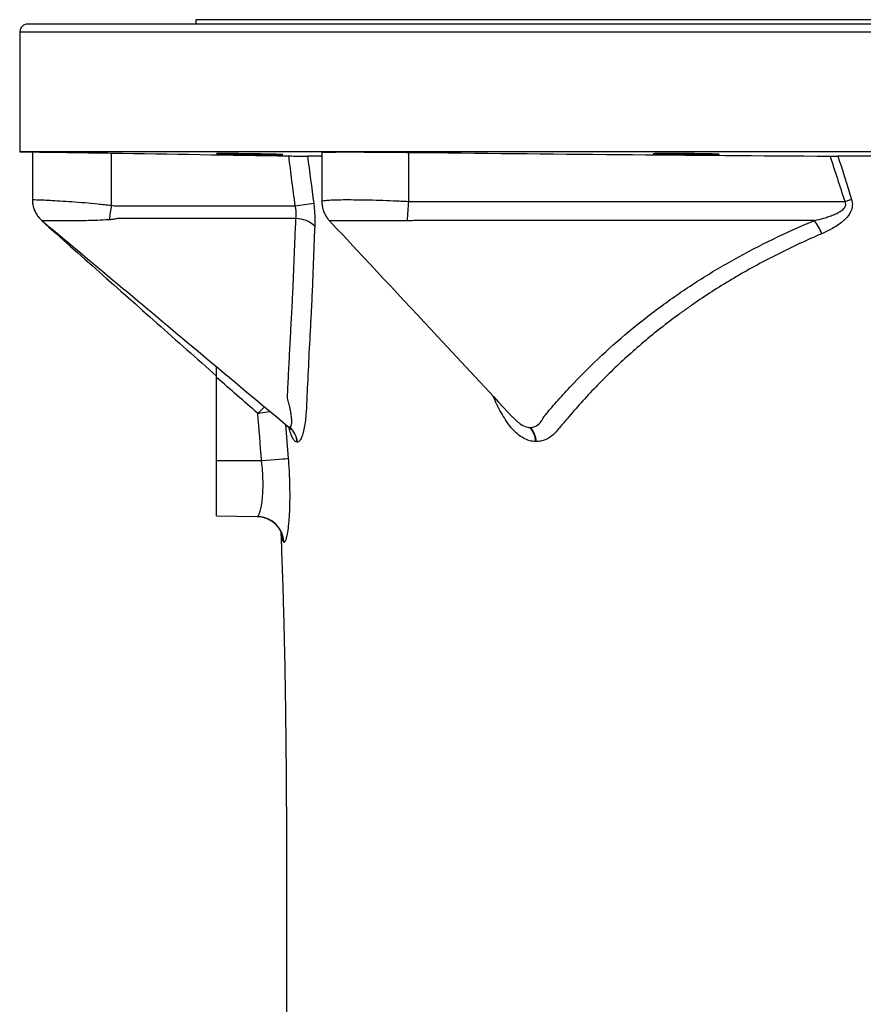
# Model space of a CAD drawing. Header units: millimetres. Extents: x 212 to 2672, y 434 to 2559.
# Tile 13 of 15: x 1859 to 2165, y 2202 to 2559. Entities that reach past the tile are written whole.
import ezdxf

# ---------------------------------------------------------------- set-up
doc = ezdxf.new("R2010")
doc.units = ezdxf.units.MM

msp = doc.modelspace()

# ---------------------------------------------------------------- linework, layer by layer
at = {"color": 7, "linetype": 'Continuous', "lineweight": 25}
for p, q in [((1922.71, 2559.08), (1922.71, 2557.48)), ((2607.71, 2559.08), (1922.71, 2559.08)), ((2265.21, 2557.48), (1861.03, 2557.48)), ((1858.71, 2554.56), (1858.71, 2511.08)), ((1858.71, 2511.08), (1863.32, 2511)), ((1863.72, 2511.08), (1858.71, 2511.08)), ((1863.32, 2511.08), (1863.32, 2493.76)), ((1977.77, 2511.08), (1863.72, 2511.08)), ((1891.98, 2510.69), (1891.98, 2491.73)), ((1968.4, 2511.08), (1968.4, 2493.1)), ((2201.62, 2511.08), (1977.77, 2511.08)), ((1999.84, 2510.94), (1999.84, 2493.14)), ((1863.32, 2493.76), (1863.32, 2493.58)), ((1959.01, 2486.9), (1894.05, 2486.9)), ((2147.21, 2486.19), (2001.76, 2486.19)), ((1930.21, 2399.08), (1930.21, 2429.24)), ((1930.21, 2399.08), (1946.52, 2399.08)), ((1930.21, 2379.08), (1930.21, 2399.08)), ((1930.21, 2379.08), (1944.91, 2378.83))]:
    msp.add_line(p, q, dxfattribs=at)
at = {"color": 1, "linetype": 'Continuous', "lineweight": 25}
for p, q in [((2265.21, 2554.56), (1858.71, 2554.56)), ((1955.22, 2412.22), (1956.19, 2399.86))]:
    msp.add_line(p, q, dxfattribs=at)
at = {"color": 7, "linetype": 'Continuous', "lineweight": 25, "flags": 128}
for points in [[(2160.7, 2493.83), (2160.41, 2493.73), (2160.12, 2493.64), (2159.83, 2493.54), (2159.53, 2493.45), (2159.23, 2493.35), (2158.93, 2493.25), (2158.63, 2493.16), (2158.33, 2493.06)], [(1946.52, 2399.08), (1948.25, 2399.22), (1949.91, 2399.35), (1951.47, 2399.48), (1952.88, 2399.59), (1954.09, 2399.69), (1955.06, 2399.77), (1955.77, 2399.82), (1956.19, 2399.86)]]:
    msp.add_lwpolyline(points, dxfattribs=at)
at = {"color": 7, "linetype": 'Continuous', "lineweight": 25}
for centre, radius, start, end in [((1861.71, 2554.56), 3, 103.1183, 180), ((1973.62, 2477.86), 82.82, 170.3598, 174.0268), ((1928.3, 2733.09), 243.45, 277.182, 278.7734), ((2428.14, 2457.77), 429.75, 175.2795, 176.2223), ((1959.01, 2477.19), 9.72, 45.5461, 90.0278), ((2132.03, 2474.58), 19.1, 20.9355, 37.4293), ((1951.44, 2405.08), 8.07, 4.8455, 49.4794), ((1951.45, 2405.07), 8.08, 4.9243, 49.5081), ((1951.46, 2405.06), 8.09, 5.0108, 49.5417), ((2036.92, 2405.39), 9.13, 3.5573, 38.6858), ((2037.05, 2405.25), 9.25, 4.4356, 39.2629), ((1944.72, 2368.85), 9.98, 3.1101, 88.9122)]:
    msp.add_arc(centre, radius, start, end, dxfattribs=at)
for points, knots in [([(1863.34, 2511.08), (1863.33, 2511.08), (1863.22, 2511.08), (1863.47, 2511.08), (1863.72, 2511.08)], [0, 0, 0, 0, 0.044593, 1, 1, 1, 1]), ([(1863.72, 2511.08), (1863.85, 2511.08), (1864.03, 2511.08), (1864.44, 2511.08), (1864.68, 2511.08), (1865.51, 2511.07), (1866.18, 2511.07), (1867.4, 2511.05), (1867.85, 2511.05), (1868.79, 2511.04), (1869.28, 2511.03), (1870.86, 2511.01), (1872.01, 2511), (1873.6, 2510.97), (1873.92, 2510.97), (1874.58, 2510.96), (1874.92, 2510.96), (1875.94, 2510.94), (1876.64, 2510.93), (1878.8, 2510.9), (1880.31, 2510.88), (1882.69, 2510.84), (1883.5, 2510.83), (1885.15, 2510.8), (1885.98, 2510.79), (1888.51, 2510.75), (1890.23, 2510.72), (1891.98, 2510.69)], [0, 0, 0, 0, 0.0625, 0.0625, 0.125, 0.125, 0.25, 0.25, 0.3125, 0.3125, 0.375, 0.375, 0.5, 0.5, 0.53125, 0.53125, 0.5625, 0.5625, 0.625, 0.625, 0.75, 0.75, 0.8125, 0.8125, 0.875, 0.875, 1, 1, 1, 1]), ([(1933.75, 2510.52), (1934.31, 2510.51), (1934.92, 2510.51), (1935.9, 2510.5), (1936.23, 2510.49), (1936.93, 2510.49), (1937.29, 2510.48), (1938.38, 2510.47), (1939.13, 2510.46), (1940.28, 2510.44), (1940.67, 2510.44), (1941.46, 2510.43), (1941.85, 2510.42), (1943.03, 2510.4), (1943.8, 2510.39), (1944.96, 2510.37), (1945.35, 2510.36), (1946.1, 2510.35), (1946.84, 2510.34), (1947.54, 2510.32), (1948.24, 2510.31), (1948.58, 2510.3), (1949.56, 2510.28), (1950.16, 2510.27), (1950.99, 2510.25), (1951.26, 2510.24), (1951.76, 2510.23), (1951.99, 2510.22), (1952.64, 2510.2), (1953.01, 2510.19), (1953.46, 2510.18), (1953.6, 2510.17), (1953.82, 2510.16), (1953.92, 2510.16), (1954.15, 2510.14), (1954.22, 2510.14), (1954.22, 2510.12), (1954.14, 2510.12), (1953.91, 2510.11), (1953.82, 2510.11), (1953.59, 2510.11), (1953.45, 2510.11), (1953, 2510.11), (1952.63, 2510.11), (1951.98, 2510.11), (1951.74, 2510.11), (1951.24, 2510.11), (1950.97, 2510.12), (1950.14, 2510.12), (1949.54, 2510.13), (1948.55, 2510.14), (1948.21, 2510.14), (1947.52, 2510.15), (1946.81, 2510.16), (1946.07, 2510.17), (1945.32, 2510.18), (1944.94, 2510.18), (1943.77, 2510.2), (1943, 2510.21), (1941.82, 2510.23), (1941.43, 2510.24), (1940.64, 2510.25), (1940.25, 2510.26), (1939.1, 2510.28), (1938.35, 2510.29), (1937.26, 2510.31), (1936.9, 2510.32), (1936.21, 2510.33), (1935.87, 2510.34), (1934.9, 2510.36), (1934.29, 2510.37), (1933.45, 2510.39), (1933.19, 2510.4), (1932.69, 2510.41), (1932.22, 2510.42), (1931.82, 2510.43), (1931.45, 2510.44), (1931.28, 2510.45), (1930.83, 2510.47), (1930.6, 2510.47), (1930.3, 2510.49), (1930.22, 2510.5), (1930.22, 2510.51), (1930.3, 2510.52), (1930.53, 2510.52), (1930.63, 2510.52), (1930.86, 2510.52), (1931.12, 2510.53), (1931.45, 2510.53), (1931.82, 2510.53), (1932.03, 2510.53), (1932.69, 2510.52), (1933.19, 2510.52), (1933.75, 2510.52)], [0, 0, 0, 0, 0.03125, 0.03125, 0.046875, 0.046875, 0.0625, 0.0625, 0.09375, 0.09375, 0.109375, 0.109375, 0.125, 0.125, 0.15625, 0.15625, 0.171875, 0.171875, 0.1875, 0.203125, 0.203125, 0.21875, 0.21875, 0.25, 0.25, 0.265625, 0.265625, 0.28125, 0.28125, 0.3125, 0.3125, 0.328125, 0.328125, 0.34375, 0.34375, 0.375, 0.375, 0.40625, 0.40625, 0.421875, 0.421875, 0.4375, 0.4375, 0.46875, 0.46875, 0.484375, 0.484375, 0.5, 0.5, 0.53125, 0.53125, 0.546875, 0.546875, 0.5625, 0.578125, 0.578125, 0.59375, 0.59375, 0.625, 0.625, 0.640625, 0.640625, 0.65625, 0.65625, 0.6875, 0.6875, 0.703125, 0.703125, 0.71875, 0.71875, 0.75, 0.75, 0.765625, 0.765625, 0.78125, 0.796875, 0.796875, 0.8125, 0.8125, 0.84375, 0.84375, 0.875, 0.875, 0.90625, 0.90625, 0.921875, 0.921875, 0.9375, 0.953125, 0.953125, 0.96875, 0.96875, 1, 1, 1, 1]), ([(1956.37, 2509.64), (1957.14, 2509.63), (1957.89, 2509.62), (1958.96, 2509.6), (1959.31, 2509.6), (1959.97, 2509.59), (1960.29, 2509.58), (1960.89, 2509.58), (1961.17, 2509.57), (1961.7, 2509.57), (1961.95, 2509.56), (1962.39, 2509.56), (1962.58, 2509.56), (1962.93, 2509.56), (1963.08, 2509.56), (1963.21, 2509.56)], [0, 0, 0, 0, 0.25, 0.25, 0.375, 0.375, 0.5, 0.5, 0.625, 0.625, 0.75, 0.75, 0.875, 0.875, 1, 1, 1, 1]), ([(1968.4, 2509.56), (1967.95, 2509.56), (1966.07, 2509.56), (1964.45, 2509.56), (1963.21, 2509.56)], [0, 0, 0, 0, 0.2361828, 1, 1, 1, 1]), ([(1968.45, 2510.93), (1968.5, 2510.95), (1968.61, 2510.99), (1969.88, 2511.03), (1971.91, 2511.06), (1974.55, 2511.08), (1976.69, 2511.08), (1977.77, 2511.08)], [0, 0, 0, 0, 0.192506, 0.404192, 0.622019, 0.80892, 1, 1, 1, 1]), ([(1977.77, 2511.08), (1978.5, 2511.08), (1979.27, 2511.08), (1980.85, 2511.08), (1981.67, 2511.08), (1983.35, 2511.07), (1984.22, 2511.07), (1986.02, 2511.06), (1986.95, 2511.05), (1989.79, 2511.03), (1991.74, 2511.02), (1994.73, 2510.99), (1995.74, 2510.98), (1997.78, 2510.96), (1998.81, 2510.95), (1999.84, 2510.94)], [0, 0, 0, 0, 0.125, 0.125, 0.25, 0.25, 0.375, 0.375, 0.5, 0.5, 0.75, 0.75, 0.875, 0.875, 1, 1, 1, 1]), ([(2092.15, 2510.52), (2092.71, 2510.52), (2093.32, 2510.52), (2094.29, 2510.53), (2094.63, 2510.53), (2095.33, 2510.53), (2095.69, 2510.53), (2096.78, 2510.52), (2097.52, 2510.52), (2098.68, 2510.52), (2099.07, 2510.51), (2099.86, 2510.51), (2100.25, 2510.51), (2101.42, 2510.5), (2102.2, 2510.49), (2103.36, 2510.48), (2103.75, 2510.47), (2104.5, 2510.46), (2105.24, 2510.46), (2105.94, 2510.44), (2106.64, 2510.43), (2106.98, 2510.43), (2107.96, 2510.41), (2108.57, 2510.4), (2109.4, 2510.38), (2109.66, 2510.37), (2110.16, 2510.36), (2110.4, 2510.35), (2111.05, 2510.33), (2111.42, 2510.32), (2111.87, 2510.3), (2112.01, 2510.29), (2112.24, 2510.28), (2112.33, 2510.27), (2112.56, 2510.25), (2112.64, 2510.24), (2112.64, 2510.21), (2112.56, 2510.2), (2112.34, 2510.18), (2112.24, 2510.18), (2112.01, 2510.17), (2111.88, 2510.16), (2111.43, 2510.15), (2111.06, 2510.14), (2110.41, 2510.13), (2110.17, 2510.13), (2109.67, 2510.12), (2109.41, 2510.12), (2108.58, 2510.11), (2107.97, 2510.11), (2106.99, 2510.11), (2106.65, 2510.11), (2105.96, 2510.11), (2105.25, 2510.11), (2104.51, 2510.11), (2103.76, 2510.11), (2103.38, 2510.11), (2102.21, 2510.12), (2101.44, 2510.12), (2100.26, 2510.13), (2099.87, 2510.14), (2099.08, 2510.15), (2098.69, 2510.15), (2097.54, 2510.16), (2096.79, 2510.17), (2095.7, 2510.19), (2095.34, 2510.19), (2094.64, 2510.21), (2094.31, 2510.21), (2093.33, 2510.23), (2092.72, 2510.24), (2091.88, 2510.26), (2091.62, 2510.27), (2091.12, 2510.28), (2090.65, 2510.3), (2090.25, 2510.31), (2089.88, 2510.32), (2089.71, 2510.33), (2089.26, 2510.35), (2089.03, 2510.36), (2088.72, 2510.39), (2088.64, 2510.4), (2088.64, 2510.43), (2088.71, 2510.44), (2088.94, 2510.45), (2089.04, 2510.46), (2089.27, 2510.47), (2089.53, 2510.48), (2089.86, 2510.49), (2090.23, 2510.49), (2090.43, 2510.5), (2091.09, 2510.51), (2091.59, 2510.51), (2092.15, 2510.52)], [0, 0, 0, 0, 0.03125, 0.03125, 0.046875, 0.046875, 0.0625, 0.0625, 0.09375, 0.09375, 0.109375, 0.109375, 0.125, 0.125, 0.15625, 0.15625, 0.171875, 0.171875, 0.1875, 0.203125, 0.203125, 0.21875, 0.21875, 0.25, 0.25, 0.265625, 0.265625, 0.28125, 0.28125, 0.3125, 0.3125, 0.328125, 0.328125, 0.34375, 0.34375, 0.375, 0.375, 0.40625, 0.40625, 0.421875, 0.421875, 0.4375, 0.4375, 0.46875, 0.46875, 0.484375, 0.484375, 0.5, 0.5, 0.53125, 0.53125, 0.546875, 0.546875, 0.5625, 0.578125, 0.578125, 0.59375, 0.59375, 0.625, 0.625, 0.640625, 0.640625, 0.65625, 0.65625, 0.6875, 0.6875, 0.703125, 0.703125, 0.71875, 0.71875, 0.75, 0.75, 0.765625, 0.765625, 0.78125, 0.796875, 0.796875, 0.8125, 0.8125, 0.84375, 0.84375, 0.875, 0.875, 0.90625, 0.90625, 0.921875, 0.921875, 0.9375, 0.953125, 0.953125, 0.96875, 0.96875, 1, 1, 1, 1]), ([(2168.96, 2509.56), (2166.74, 2509.56), (2164.53, 2509.56), (2160.13, 2509.56), (2157.93, 2509.56), (2155.75, 2509.56)], [0, 0, 0, 0, 0.5, 0.5, 1, 1, 1, 1]), ([(1863.36, 2493.76), (1863.36, 2493.35), (1863.36, 2492.39), (1863.69, 2490.93), (1864.25, 2489.47), (1864.98, 2488.17), (1865.86, 2487.08), (1866.51, 2486.39), (1866.89, 2486.11), (1866.92, 2486.09)], [0, 0, 0, 0, 0.139933, 0.328566, 0.507186, 0.676588, 0.836954, 0.987966, 1, 1, 1, 1]), ([(1891.98, 2491.73), (1892.32, 2491.67), (1892.67, 2491.62), (1893.19, 2491.57), (1893.37, 2491.56), (1893.71, 2491.55), (1893.89, 2491.55), (1894.76, 2491.55), (1896.84, 2491.55), (1901.71, 2491.55), (1911.45, 2491.55), (1930.92, 2491.55), (1947.61, 2491.55), (1958.74, 2491.55)], [0, 0, 0, 0, 0.015625, 0.015625, 0.023438, 0.023438, 0.03125, 0.03125, 0.0625, 0.125, 0.25, 0.5, 1, 1, 1, 1]), ([(1959.01, 2486.9), (1959.1, 2487.62), (1959.13, 2488.37), (1959.07, 2489.54), (1959.02, 2489.95), (1958.91, 2490.75), (1958.83, 2491.15), (1958.74, 2491.55)], [0, 0, 0, 0, 0.5, 0.5, 0.75, 0.75, 1, 1, 1, 1]), ([(1965.44, 2492.48), (1965.53, 2491.76), (1965.61, 2491.04), (1965.73, 2489.6), (1965.78, 2488.88), (1965.88, 2486.77), (1965.88, 2485.42), (1965.82, 2484.12)], [0, 0, 0, 0, 0.25, 0.25, 0.5, 0.5, 1, 1, 1, 1]), ([(1968.42, 2493.1), (1968.43, 2492.59), (1968.47, 2491.54), (1968.85, 2490.01), (1969.43, 2488.56), (1970.19, 2487.31), (1970.8, 2486.49), (1971.16, 2486.14), (1971.21, 2486.09)], [0, 0, 0, 0, 0.192644, 0.400961, 0.59972, 0.789895, 0.971966, 1, 1, 1, 1]), ([(1999.84, 2493.14), (2000.25, 2493.1), (2000.67, 2493.08), (2001.49, 2493.06), (2001.91, 2493.06), (2003.14, 2493.06), (2005.62, 2493.06), (2011.4, 2493.06), (2022.95, 2493.06), (2046.07, 2493.06), (2092.29, 2493.06), (2131.91, 2493.06), (2158.33, 2493.06)], [0, 0, 0, 0, 0.007813, 0.007813, 0.015625, 0.015625, 0.03125, 0.0625, 0.125, 0.25, 0.5, 1, 1, 1, 1]), ([(2147.21, 2486.19), (2148.37, 2486.46), (2149.53, 2486.76), (2151.26, 2487.26), (2151.83, 2487.44), (2152.96, 2487.82), (2153.53, 2488.03), (2154.64, 2488.48), (2155.19, 2488.72), (2156.25, 2489.27), (2156.78, 2489.58), (2157.49, 2490.12), (2157.72, 2490.32), (2158.13, 2490.76), (2158.31, 2491.01), (2158.5, 2491.43), (2158.55, 2491.57), (2158.61, 2491.88), (2158.62, 2492.03), (2158.59, 2492.49), (2158.48, 2492.79), (2158.33, 2493.06)], [0, 0, 0, 0, 0.25, 0.25, 0.375, 0.375, 0.5, 0.5, 0.625, 0.625, 0.75, 0.75, 0.8125, 0.8125, 0.875, 0.875, 0.90625, 0.90625, 0.9375, 0.9375, 1, 1, 1, 1]), ([(2160.7, 2493.83), (2160.82, 2493.45), (2160.9, 2493.06), (2160.99, 2492.29), (2161, 2491.9), (2160.94, 2491.32), (2160.91, 2491.12), (2160.84, 2490.74), (2160.8, 2490.55), (2160.63, 2490), (2160.49, 2489.65), (2159.98, 2488.61), (2159.55, 2488), (2158.82, 2487.14), (2158.56, 2486.86), (2158.03, 2486.34), (2157.75, 2486.09), (2156.91, 2485.37), (2156.31, 2484.92), (2155.09, 2484.09), (2154.46, 2483.71), (2152.54, 2482.62), (2151.22, 2481.99), (2149.88, 2481.41)], [0, 0, 0, 0, 0.0625, 0.0625, 0.125, 0.125, 0.15625, 0.15625, 0.1875, 0.1875, 0.25, 0.25, 0.375, 0.375, 0.4375, 0.4375, 0.5, 0.5, 0.625, 0.625, 0.75, 0.75, 1, 1, 1, 1]), ([(1866.72, 2486.07), (1880.66, 2473.71), (1901.81, 2454.94), (1922.99, 2436.13), (1930.21, 2429.72)], [0, 0, 0, 0, 0.659083, 1, 1, 1, 1]), ([(1866.91, 2486.08), (1886.37, 2469.81), (1916.06, 2444.98), (1945.74, 2420.14), (1955.98, 2411.58)], [0, 0, 0, 0, 0.655182, 1, 1, 1, 1]), ([(1894.05, 2486.9), (1893.59, 2486.79), (1893.13, 2486.7), (1892.2, 2486.56), (1891.73, 2486.51), (1891.26, 2486.48)], [0, 0, 0, 0, 0.5, 0.5, 1, 1, 1, 1]), ([(1955.9, 2421.74), (1955.9, 2421.75), (1955.9, 2421.75), (1955.9, 2421.76), (1955.9, 2421.78), (1955.91, 2421.82), (1955.91, 2421.89), (1955.92, 2422.04), (1955.93, 2422.33), (1955.96, 2422.93), (1956.02, 2424.12), (1956.13, 2426.49), (1956.23, 2428.53), (1956.43, 2432.6), (1956.57, 2435.31), (1956.85, 2440.74), (1957, 2443.46), (1957.22, 2447.53), (1957.3, 2448.88), (1957.45, 2451.6), (1957.53, 2452.95), (1957.74, 2457.02), (1957.87, 2459.74), (1958.1, 2465.17), (1958.2, 2467.89), (1958.41, 2473.32), (1958.51, 2476.04), (1958.74, 2481.47), (1958.87, 2484.19), (1959.01, 2486.9)], [0, 0, 0, 0, 0.000244, 0.000244, 0.000488, 0.000977, 0.001953, 0.003906, 0.007812, 0.015625, 0.03125, 0.0625, 0.125, 0.125, 0.25, 0.25, 0.375, 0.375, 0.4375, 0.4375, 0.5, 0.5, 0.625, 0.625, 0.75, 0.75, 0.875, 0.875, 1, 1, 1, 1]), ([(1965.82, 2484.12), (1965.68, 2481.22), (1965.56, 2478.31), (1965.34, 2472.49), (1965.24, 2469.58), (1965.02, 2463.79), (1964.91, 2460.9), (1964.71, 2456.58), (1964.64, 2455.14), (1964.52, 2452.98), (1964.48, 2452.26), (1964.42, 2451.18), (1964.39, 2450.64), (1964.35, 2450.01), (1964.34, 2449.74), (1964.33, 2449.56), (1964.32, 2449.47), (1964.32, 2449.38)], [0, 0, 0, 0, 0.25, 0.25, 0.5, 0.5, 0.75, 0.75, 0.875, 0.875, 0.9375, 0.9375, 0.96875, 0.984375, 0.992187, 0.992187, 1, 1, 1, 1]), ([(1971.2, 2486.08), (1984.29, 2472.09), (2006.38, 2448.46), (2028.58, 2424.6), (2037.64, 2414.87)], [0, 0, 0, 0, 0.592214, 1, 1, 1, 1]), ([(2048.96, 2414.96), (2048.96, 2414.96), (2048.97, 2414.97), (2048.97, 2414.97), (2048.98, 2414.98), (2049, 2415.01), (2049.04, 2415.06), (2049.13, 2415.16), (2049.29, 2415.36), (2049.63, 2415.76), (2050.3, 2416.55), (2050.88, 2417.23), (2052.04, 2418.59), (2052.82, 2419.49), (2055.2, 2422.18), (2056.81, 2423.95), (2061.76, 2429.23), (2065.19, 2432.68), (2075.9, 2442.82), (2083.56, 2449.23), (2093.85, 2456.77), (2095.95, 2458.26), (2100.21, 2461.18), (2102.37, 2462.62), (2108.95, 2466.83), (2113.45, 2469.53), (2127.32, 2477.26), (2137.03, 2481.96), (2147.21, 2486.19)], [0, 0, 0, 0, 0.000122, 0.000122, 0.000244, 0.000488, 0.000977, 0.001953, 0.003906, 0.007812, 0.015625, 0.03125, 0.03125, 0.0625, 0.0625, 0.125, 0.125, 0.25, 0.25, 0.5, 0.5, 0.5625, 0.5625, 0.625, 0.625, 0.75, 0.75, 1, 1, 1, 1]), ([(2149.88, 2481.41), (2144.45, 2479.08), (2139.17, 2476.62), (2128.86, 2471.44), (2123.85, 2468.72), (2114.09, 2463.02), (2109.36, 2460.03), (2103.61, 2456.12), (2102.47, 2455.33), (2100.21, 2453.73), (2099.09, 2452.93), (2095.77, 2450.49), (2093.6, 2448.84), (2087.2, 2443.81), (2083.11, 2440.34), (2075.23, 2433.2), (2071.44, 2429.52), (2064.2, 2422), (2060.74, 2418.16), (2056.6, 2413.27), (2055.78, 2412.28), (2054.77, 2411.05), (2054.57, 2410.8), (2054.17, 2410.31), (2053.97, 2410.06), (2053.34, 2409.37), (2052.9, 2408.93), (2051.52, 2407.74), (2050.55, 2407.11), (2049, 2406.45), (2048.46, 2406.27), (2047.38, 2406.04), (2046.83, 2405.97), (2046.28, 2405.96)], [0, 0, 0, 0, 0.125, 0.125, 0.25, 0.25, 0.375, 0.375, 0.40625, 0.40625, 0.4375, 0.4375, 0.5, 0.5, 0.625, 0.625, 0.75, 0.75, 0.875, 0.875, 0.90625, 0.90625, 0.914063, 0.914063, 0.921875, 0.921875, 0.9375, 0.9375, 0.96875, 0.96875, 0.984375, 0.984375, 1, 1, 1, 1]), ([(1964.32, 2449.38), (1963.86, 2440.86), (1963.44, 2432.33), (1963, 2422.74), (1962.93, 2421.14), (1962.86, 2419.54), (1962.82, 2418.74), (1962.81, 2418.47), (1962.78, 2417.95), (1962.77, 2417.68), (1962.69, 2416.39), (1962.6, 2415.39), (1962.4, 2413.47), (1962.28, 2412.55), (1961.99, 2410.81), (1961.82, 2410.02), (1961.55, 2408.95), (1961.45, 2408.62), (1961.24, 2407.99), (1961.14, 2407.7), (1960.91, 2407.18), (1960.8, 2406.95), (1960.56, 2406.54), (1960.43, 2406.37), (1960.05, 2405.94), (1959.79, 2405.79), (1959.52, 2405.76)], [0, 0, 0, 0, 0.5, 0.5, 0.5625, 0.59375, 0.59375, 0.609375, 0.609375, 0.625, 0.625, 0.6875, 0.6875, 0.75, 0.75, 0.8125, 0.8125, 0.84375, 0.84375, 0.875, 0.875, 0.90625, 0.90625, 0.9375, 0.9375, 1, 1, 1, 1]), ([(1930.21, 2429.24), (1930.21, 2430.08), (1930.21, 2431.4), (1930.21, 2432.68), (1930.21, 2433.14)], [0, 0, 0, 0, 0.642604, 1, 1, 1, 1]), ([(1956.71, 2411.21), (1956.88, 2411.22), (1957.02, 2411.31), (1957.25, 2411.64), (1957.34, 2411.89), (1957.46, 2412.53), (1957.49, 2412.91), (1957.48, 2413.77), (1957.46, 2414.24), (1957.38, 2415), (1957.35, 2415.26), (1957.28, 2415.79), (1957.24, 2416.07), (1957.1, 2416.91), (1956.99, 2417.49), (1956.8, 2418.37), (1956.73, 2418.67), (1956.59, 2419.27), (1956.51, 2419.57), (1956.35, 2420.18), (1956.27, 2420.49), (1956.13, 2420.96), (1956.09, 2421.11), (1956, 2421.43), (1955.95, 2421.58), (1955.9, 2421.74)], [0, 0, 0, 0, 0.125, 0.125, 0.25, 0.25, 0.375, 0.375, 0.5, 0.5, 0.5625, 0.5625, 0.625, 0.625, 0.75, 0.75, 0.8125, 0.8125, 0.875, 0.875, 0.9375, 0.9375, 0.96875, 0.96875, 1, 1, 1, 1]), ([(2044.22, 2411.1), (2044.76, 2411.11), (2045.28, 2411.22), (2046.25, 2411.62), (2046.68, 2411.9), (2047.27, 2412.41), (2047.46, 2412.6), (2047.82, 2413), (2047.99, 2413.22), (2048.22, 2413.57), (2048.3, 2413.69), (2048.45, 2413.93), (2048.52, 2414.05), (2048.72, 2414.43), (2048.84, 2414.69), (2048.96, 2414.96)], [0, 0, 0, 0, 0.25, 0.25, 0.5, 0.5, 0.625, 0.625, 0.75, 0.75, 0.8125, 0.8125, 0.875, 0.875, 1, 1, 1, 1]), ([(1955.95, 2411.59), (1956, 2411.56), (1956.24, 2411.39), (1956.53, 2411.07), (1956.81, 2410.77), (1956.99, 2410.5), (1957.01, 2410.47), (1957.02, 2410.45)], [0, 0, 0, 0, 0.054607, 0.26833, 0.443494, 0.729075, 1, 1, 1, 1]), ([(1944.91, 2378.83), (1945.07, 2378.83), (1945.24, 2378.95), (1945.5, 2379.33), (1945.59, 2379.49), (1945.76, 2379.87), (1945.85, 2380.09), (1946.1, 2380.85), (1946.26, 2381.46), (1946.47, 2382.56), (1946.54, 2382.95), (1946.67, 2383.8), (1946.72, 2384.24), (1946.88, 2385.64), (1946.96, 2386.66), (1947.03, 2388.33), (1947.05, 2388.91), (1947.06, 2390.08), (1947.06, 2390.68), (1947.04, 2391.9), (1947.03, 2392.53), (1946.97, 2393.8), (1946.94, 2394.45), (1946.8, 2396.42), (1946.68, 2397.75), (1946.52, 2399.08)], [0, 0, 0, 0, 0.125, 0.125, 0.1875, 0.1875, 0.25, 0.25, 0.375, 0.375, 0.4375, 0.4375, 0.5, 0.5, 0.625, 0.625, 0.6875, 0.6875, 0.75, 0.75, 0.8125, 0.8125, 0.875, 0.875, 1, 1, 1, 1]), ([(1956.19, 2399.86), (1956.34, 2397.89), (1956.46, 2395.93), (1956.58, 2393.51), (1956.6, 2393.03), (1956.63, 2392.07), (1956.65, 2391.6), (1956.69, 2390.19), (1956.71, 2389.26), (1956.73, 2387.45), (1956.74, 2386.56), (1956.73, 2385.25), (1956.72, 2384.82), (1956.71, 2383.97), (1956.7, 2383.55), (1956.65, 2381.47), (1956.58, 2379.94), (1956.44, 2377.82), (1956.38, 2377.15), (1956.3, 2376.19), (1956.26, 2375.87), (1956.2, 2375.27), (1956.17, 2374.98), (1956, 2373.58), (1955.84, 2372.62), (1955.64, 2371.63), (1955.6, 2371.45), (1955.52, 2371.1), (1955.48, 2370.93), (1955.35, 2370.48), (1955.27, 2370.23), (1955.02, 2369.62), (1954.85, 2369.4), (1954.69, 2369.39)], [0, 0, 0, 0, 0.125, 0.125, 0.15625, 0.15625, 0.1875, 0.1875, 0.25, 0.25, 0.3125, 0.3125, 0.34375, 0.34375, 0.375, 0.375, 0.5, 0.5, 0.5625, 0.5625, 0.59375, 0.59375, 0.625, 0.625, 0.75, 0.75, 0.78125, 0.78125, 0.8125, 0.8125, 0.875, 0.875, 1, 1, 1, 1]), ([(1945.02, 2378.79), (1945.37, 2378.78), (1946.29, 2378.77), (1947.71, 2378.41), (1949.19, 2377.8), (1950.47, 2377.02), (1951.53, 2376.13), (1952.35, 2375.21), (1952.95, 2374.34), (1953.37, 2373.59), (1953.62, 2372.99), (1953.77, 2372.57), (1953.83, 2372.34), (1953.83, 2372.35), (1953.82, 2372.35)], [0, 0, 0, 0, 0.068504, 0.177845, 0.281386, 0.379575, 0.472472, 0.559534, 0.640144, 0.715244, 0.788289, 0.863901, 0.945127, 1, 1, 1, 1]), ([(1953.51, 2373.23), (1953.61, 2370.59), (1953.89, 2363.6), (1954.2, 2354.06), (1954.48, 2344.54), (1954.68, 2336.86), (1954.84, 2329.6), (1954.97, 2323.26), (1955.06, 2317.93), (1955.13, 2313.59), (1955.18, 2309.97), (1955.22, 2306.74), (1955.26, 2303.53), (1955.3, 2300.06), (1955.34, 2296.29), (1955.39, 2291.17), (1955.44, 2284.5), (1955.5, 2276.09), (1955.54, 2266.83), (1955.58, 2256.8), (1955.61, 2246.11), (1955.62, 2234.82), (1955.62, 2222.84), (1955.6, 2210.22), (1955.57, 2197), (1955.52, 2185.52), (1955.47, 2176.19), (1955.43, 2169.4), (1955.38, 2163.43), (1955.33, 2157.78), (1955.28, 2152.47), (1955.23, 2147.52), (1955.17, 2143.31), (1955.13, 2139.75), (1955.08, 2136.84), (1955.04, 2134.07), (1954.99, 2131.14), (1954.92, 2127.69), (1954.81, 2123.87), (1954.69, 2119.7), (1954.53, 2114.86), (1954.35, 2109.78), (1954.15, 2104.79), (1953.96, 2100.39), (1953.8, 2097.03), (1953.66, 2094.3), (1953.54, 2091.94), (1953.39, 2089.04), (1953.19, 2085.55), (1952.95, 2081.56), (1952.68, 2077.39), (1952.5, 2074.67), (1952.4, 2073.35)], [0, 0, 0, 0, 0.022669, 0.059998, 0.082481, 0.105344, 0.126956, 0.146111, 0.161108, 0.173979, 0.184489, 0.193234, 0.20263, 0.212894, 0.224076, 0.236227, 0.258549, 0.283786, 0.311916, 0.342605, 0.375507, 0.410628, 0.447943, 0.48856, 0.531505, 0.57659, 0.602324, 0.625321, 0.645638, 0.663578, 0.683789, 0.701086, 0.715911, 0.72865, 0.739413, 0.74763, 0.758848, 0.771086, 0.784884, 0.800544, 0.817412, 0.840294, 0.860299, 0.877771, 0.894413, 0.901904, 0.911473, 0.924026, 0.939559, 0.958085, 0.979642, 1, 1, 1, 1])]:
    msp.add_open_spline(points, degree=3, knots=knots, dxfattribs=at)
for points in [[(1891.98, 2510.69), (1913.44, 2510.34), (1934.91, 2509.99), (1956.37, 2509.64)], [(1958.74, 2491.55), (1957.96, 2497.58), (1957.17, 2503.61), (1956.37, 2509.64)], [(1963.21, 2509.56), (1963.96, 2503.87), (1964.7, 2498.18), (1965.44, 2492.48)], [(1999.84, 2510.94), (2050.88, 2510.36), (2101.93, 2509.87), (2152.97, 2509.57)], [(2152.97, 2509.57), (2153.93, 2509.57), (2154.85, 2509.56), (2155.75, 2509.56)], [(2158.33, 2493.06), (2156.56, 2498.57), (2154.77, 2504.07), (2152.97, 2509.57)], [(2155.75, 2509.56), (2157.41, 2504.32), (2159.06, 2499.08), (2160.7, 2493.83)], [(2001.76, 2486.19), (2000.95, 2486.13), (2000.13, 2486.09), (1999.32, 2486.09)], [(1945.16, 2416.21), (1940.17, 2420.54), (1935.19, 2424.89), (1930.21, 2429.24)], [(1946.52, 2399.08), (1946.07, 2404.79), (1945.62, 2410.5), (1945.16, 2416.21)], [(1956.68, 2411.21), (1956.69, 2411.21), (1956.69, 2411.21), (1956.7, 2411.21)], [(1956.7, 2411.21), (1956.7, 2411.21), (1956.71, 2411.21), (1956.71, 2411.21)], [(2044.05, 2411.1), (2044.1, 2411.1), (2044.16, 2411.1), (2044.22, 2411.1)], [(1959.5, 2405.76), (1959.49, 2405.76), (1959.49, 2405.76), (1959.48, 2405.76)], [(1959.52, 2405.76), (1959.51, 2405.76), (1959.51, 2405.76), (1959.5, 2405.76)], [(2046.28, 2405.96), (2046.2, 2405.96), (2046.12, 2405.96), (2046.03, 2405.96)]]:
    msp.add_open_spline(points, degree=3, dxfattribs=at)
at = {"color": 1, "linetype": 'Continuous', "lineweight": 25}
for points, knots in [([(1863.38, 2493.76), (1863.42, 2493.77), (1863.51, 2493.8), (1864.74, 2493.78), (1866.79, 2493.7), (1869.7, 2493.56), (1873.3, 2493.35), (1877.56, 2493.07), (1882.17, 2492.71), (1887.04, 2492.28), (1890.32, 2491.91), (1891.98, 2491.73)], [0, 0, 0, 0, 0.098411, 0.211277, 0.327406, 0.440444, 0.556758, 0.670242, 0.787036, 0.892216, 1, 1, 1, 1]), ([(1968.48, 2493.1), (1968.46, 2493.13), (1968.33, 2493.27), (1968.99, 2493.44), (1970.5, 2493.62), (1972.9, 2493.73), (1976.08, 2493.79), (1979.92, 2493.78), (1984.37, 2493.72), (1989.23, 2493.6), (1994.45, 2493.42), (1998.03, 2493.23), (1999.84, 2493.14)], [0, 0, 0, 0, 0.025762, 0.135275, 0.241778, 0.35135, 0.457899, 0.567525, 0.67415, 0.783857, 0.890393, 1, 1, 1, 1]), ([(1891.26, 2486.48), (1889.79, 2486.4), (1886.83, 2486.24), (1882.64, 2486.14), (1878.69, 2486.09), (1875.19, 2486.07), (1872.22, 2486.07), (1869.88, 2486.08), (1868.17, 2486.08), (1867.1, 2486.09), (1866.98, 2486.08), (1866.91, 2486.08)], [0, 0, 0, 0, 0.10865, 0.219531, 0.332392, 0.447777, 0.557964, 0.670633, 0.779759, 0.891386, 1, 1, 1, 1]), ([(1999.32, 2486.09), (1997.78, 2486.08), (1994.67, 2486.07), (1990.22, 2486.07), (1986.03, 2486.08), (1982.25, 2486.09), (1978.9, 2486.09), (1976.09, 2486.08), (1973.84, 2486.08), (1972.26, 2486.07), (1971.33, 2486.08), (1971.27, 2486.1), (1971.24, 2486.11)], [0, 0, 0, 0, 0.1015498, 0.2053332, 0.3057369, 0.408419, 0.5085548, 0.610986, 0.7117494, 0.8148003, 0.9172165, 1, 1, 1, 1]), ([(2046.03, 2405.96), (2045.28, 2406.03), (2043.78, 2406.17), (2041.59, 2407.13), (2039.34, 2408.69), (2037.13, 2410.94), (2034.55, 2414.54), (2032.37, 2418.41), (2031.06, 2421.41), (2030.63, 2422.41)], [0, 0, 0, 0, 0.115106, 0.230264, 0.343759, 0.487596, 0.631657, 0.877408, 1, 1, 1, 1]), ([(1945.16, 2416.21), (1945.17, 2416.21), (1945.41, 2416.45), (1946.25, 2417.27), (1947.03, 2418.04), (1947.59, 2418.6)], [0, 0, 0, 0, 0.006109, 0.288231, 1, 1, 1, 1]), ([(1945.16, 2416.21), (1945.17, 2416.21), (1945.5, 2416.26), (1946.94, 2416.5), (1948.54, 2416.76), (1949.51, 2416.92), (1949.58, 2416.93)], [0, 0, 0, 0, 0.00459, 0.216553, 0.944088, 1, 1, 1, 1]), ([(2037.67, 2414.91), (2038.17, 2414.37), (2039.17, 2413.31), (2041.01, 2411.96), (2042.69, 2411.2), (2043.75, 2411.12), (2044.05, 2411.1)], [0, 0, 0, 0, 0.255117, 0.507527, 0.859399, 1, 1, 1, 1]), ([(1956.03, 2411.64), (1956.15, 2411.51), (1956.39, 2411.23), (1956.58, 2411.22), (1956.68, 2411.21)], [0, 0, 0, 0, 0.478681, 1, 1, 1, 1]), ([(1959.48, 2405.76), (1959.23, 2405.82), (1958.73, 2405.93), (1957.98, 2406.9), (1957.27, 2408.41), (1956.73, 2409.86), (1956.46, 2410.93), (1956.39, 2411.21)], [0, 0, 0, 0, 0.226267, 0.460843, 0.687711, 0.92015, 1, 1, 1, 1]), ([(1954.69, 2369.39), (1954.6, 2369.42), (1954.42, 2369.47), (1954.15, 2370.15), (1953.93, 2371.03), (1953.81, 2372.08), (1953.78, 2372.35)], [0, 0, 0, 0, 0.247681, 0.498641, 0.871459, 1, 1, 1, 1])]:
    msp.add_open_spline(points, degree=3, knots=knots, dxfattribs=at)

doc.saveas('drawing.dxf')
